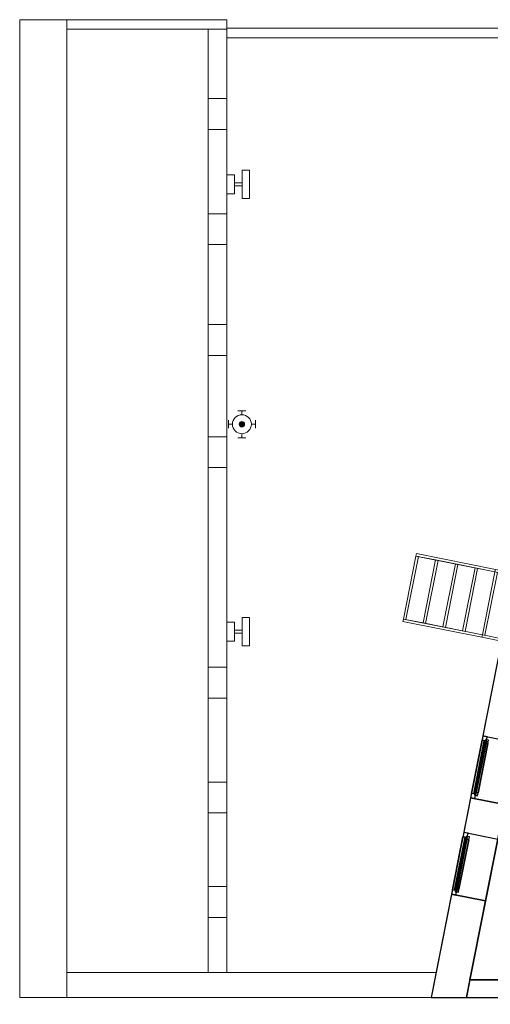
# Model space of a CAD drawing. Header units: metres. Extents: x 391.1 to 427.5, y 12.7 to 28.4.
# Tile 1 of 151: x 391.1 to 398.6, y 12.7 to 28.4. Entities that reach past the tile are written whole.
import ezdxf

# ---------------------------------------------------------------- set-up
doc = ezdxf.new("R2010")
doc.units = ezdxf.units.M
doc.layers.add('01_CARPINTERIA', color=5, linetype='Continuous', lineweight=25, true_color=0x0000ff)
doc.layers.add('01_SUELOS', color=7, linetype='Continuous', lineweight=25, true_color=0x007f00)
for name, color, linetype, lineweight in [('A-DETL-____-MBND', 7, 'Continuous', 18), ('A-GENM-____-OTLN', 7, 'Continuous', 18), ('A-ROOF-____-OTLN', 7, 'Continuous', 25), ('A-WALL-____-MCUT', 7, 'Continuous', 25), ('A-WALL-____-OTLN', 7, 'Continuous', 25), ('S-STRS-____-OTLN', 7, 'Continuous', 18)]:
    doc.layers.add(name, color=color, linetype=linetype, lineweight=lineweight)

# ---------------------------------------------------------------- blocks, each defined once
blk = doc.blocks.new('Family - Envans P1-154547-04_ENLLUMENAT_P1')
at = {"layer": 'A-DETL-____-MBND', "color": 253, "true_color": 0xaaaaaa}
for p, q in [((0, 0.4), (0, 0)), ((0, 0), (0, 0.4)), ((5.861, 0.4), (0, 0.4)), ((0, 0.4), (5.861, 0.4)), ((5.781, 0), (5.861, 0.4)), ((5.861, 0.4), (5.781, 0)), ((0, 0), (5.781, 0)), ((5.781, 0), (0, 0)), ((0, 0), (5.781, 0))]:
    blk.add_line(p, q, dxfattribs=at)
blk = doc.blocks.new('Family - Envans P1-154549-04_ENLLUMENAT_P1')
at = {"layer": 'A-DETL-____-MBND', "color": 253, "true_color": 0xaaaaaa}
for p, q in [((0, 0.15), (0, 0)), ((0, 0), (0, 0.15)), ((2.54, 0.15), (0, 0.15)), ((0, 0.15), (2.54, 0.15)), ((0, 0), (2.54, 0)), ((2.54, 0), (0, 0)), ((0, 0), (2.54, 0)), ((2.54, 0), (2.54, 0.15)), ((2.54, 0.15), (2.54, 0))]:
    blk.add_line(p, q, dxfattribs=at)
blk = doc.blocks.new('Forma directa - LONDR55-XX_ZZ-ARQ-CAA-M3D-Londres55-154575-04_ENLLUMENAT_P1')
at = {"layer": '01_CARPINTERIA', "color": 161, "true_color": 0xaaaaff}
for p, q in [((0.07, 0.07), (0, 0.07)), ((0, 0.07), (0, 0)), ((0.07, 0.07), (0, 0.07)), ((0, 0.07), (0, 0)), ((0, 0), (0.07, 0)), ((0, 0), (0.07, 0)), ((0.1, 0.1), (0.05, 0.1)), ((0.05, 0.1), (0.05, 0.05)), ((0.1, 0.1), (0.05, 0.1)), ((0.05, 0.1), (0.05, 0.05)), ((0.05, 0.05), (0.1, 0.05)), ((0.05, 0.05), (0.1, 0.05)), ((0.07, 0), (0.07, 0.07)), ((0.07, 0.07), (0.07, 0)), ((0.07, 0.07), (0.93, 0.07)), ((0.93, 0.07), (0.07, 0.07)), ((0.07, 0.07), (0.07, 0)), ((0.07, 0), (0.07, 0.07)), ((0.93, 0.035), (0.07, 0.035)), ((0.07, 0.035), (0.93, 0.035)), ((0.07, 0), (0.93, 0)), ((0.93, 0), (0.07, 0)), ((0.1, 0.05), (0.1, 0.1)), ((0.1, 0.1), (0.1, 0.05)), ((0.1, 0.1), (0.9, 0.1)), ((0.9, 0.1), (0.1, 0.1)), ((0.1, 0.1), (0.1, 0.05)), ((0.1, 0.05), (0.1, 0.1)), ((0.9, 0.075), (0.1, 0.075)), ((0.9, 0.075), (0.1, 0.075)), ((0.1, 0.05), (0.9, 0.05)), ((0.9, 0.05), (0.1, 0.05)), ((0.9, 0.1), (0.9, 0.05)), ((0.9, 0.1), (0.9, 0.05)), ((0.95, 0.1), (0.9, 0.1)), ((0.9, 0.1), (0.9, 0.05)), ((0.95, 0.1), (0.9, 0.1)), ((0.9, 0.1), (0.9, 0.05)), ((0.9, 0.05), (0.95, 0.05)), ((0.9, 0.05), (0.95, 0.05)), ((1, 0.07), (0.93, 0.07)), ((0.93, 0.07), (0.93, 0)), ((1, 0.07), (0.93, 0.07)), ((0.93, 0.07), (0.93, 0)), ((0.93, 0.07), (0.93, 0)), ((0.93, 0.07), (0.93, 0)), ((0.93, 0), (1, 0)), ((0.93, 0), (1, 0)), ((0.95, 0.05), (0.95, 0.1)), ((0.95, 0.1), (0.95, 0.05)), ((1, 0), (1, 0.07)), ((1, 0.07), (1, 0))]:
    blk.add_line(p, q, dxfattribs=at)
blk = doc.blocks.new('Forma directa - Finestra P1-154579-04_ENLLUMENAT_P1')
at = {"xscale": 1.0000000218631, "yscale": 1.0000000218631, "zscale": 1.0000000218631}
blk.add_blockref('Forma directa - LONDR55-XX_ZZ-ARQ-CAA-M3D-Londres55-154575-04_ENLLUMENAT_P1', (0, 0), dxfattribs=at)
blk = doc.blocks.new('Family - Envans P1-154774-04_ENLLUMENAT_P1')
at = {"layer": 'A-DETL-____-MBND', "color": 253, "true_color": 0xaaaaaa}
for p, q in [((0, 0.75), (0, 0)), ((0, 0), (0, 0.75)), ((15.523, 0.75), (0, 0.75)), ((0, 0.75), (15.523, 0.75)), ((15.523, 0), (15.523, 0.75)), ((15.523, 0.75), (15.523, 0)), ((0, 0), (15.523, 0)), ((15.523, 0), (0, 0)), ((0, 0), (15.523, 0))]:
    blk.add_line(p, q, dxfattribs=at)
blk = doc.blocks.new('Family - Façana nord-oest P1-154876-04_ENLLUMENAT_P1')
at = {"layer": 'A-WALL-____-MCUT', "color": 253, "true_color": 0xaaaaaa}
for p, q in [((1.586, 0.55), (0, 0.55)), ((0, 0.55), (0, 0)), ((1.586, 0), (1.586, 0.55)), ((2.586, 0.55), (2.586, 0)), ((3.146, 0.55), (2.586, 0.55)), ((3.146, 0), (3.146, 0.55)), ((4.146, 0.55), (4.146, 0)), ((5.711, 0.55), (4.146, 0.55)), ((5.82, 0), (5.711, 0.55)), ((0, 0), (1.586, 0)), ((2.586, 0), (3.146, 0)), ((4.146, 0), (5.82, 0))]:
    blk.add_line(p, q, dxfattribs=at)
at = {"layer": 'A-WALL-____-OTLN', "color": 253, "true_color": 0xaaaaaa}
for p, q in [((5.711, 0.55), (0, 0.55)), ((0, 0.55), (0, 0)), ((1.586, 0), (1.586, 0.55)), ((2.586, 0.55), (1.586, 0.55)), ((2.586, 0), (2.586, 0.55)), ((3.146, 0), (3.146, 0.55)), ((4.146, 0.55), (3.146, 0.55)), ((4.146, 0), (4.146, 0.55)), ((5.82, 0), (5.711, 0.55)), ((0, 0), (5.82, 0)), ((1.586, 0), (2.586, 0)), ((3.146, 0), (4.146, 0))]:
    blk.add_line(p, q, dxfattribs=at)
at = {"layer": 'A-WALL-____-OTLN', "color": 253, "lineweight": 18, "true_color": 0xaaaaaa}
blk.add_line((0, 0), (5.82, 0), dxfattribs=at)
blk = doc.blocks.new('Family - Vano de Finestra P1-154878-04_ENLLUMENAT_P1')
at = {"layer": 'A-GENM-____-OTLN', "color": 253, "true_color": 0xaaaaaa}
for p, q in [((398.201, 15.463), (398.006, 14.482)), ((398.006, 14.482), (398.201, 15.463)), ((398.74, 15.356), (398.201, 15.463)), ((398.74, 15.356), (398.201, 15.463)), ((398.546, 14.375), (398.74, 15.356)), ((398.74, 15.356), (398.546, 14.375)), ((398.006, 14.482), (398.546, 14.375)), ((398.546, 14.375), (398.006, 14.482))]:
    blk.add_line(p, q, dxfattribs=at)
blk = doc.blocks.new('Family - Vano de Finestra P1-154880-04_ENLLUMENAT_P1')
at = {"layer": 'A-GENM-____-OTLN', "color": 253, "true_color": 0xaaaaaa}
for p, q in [((398.504, 16.994), (398.309, 16.013)), ((398.309, 16.013), (398.504, 16.994)), ((399.043, 16.887), (398.504, 16.994)), ((399.043, 16.887), (398.504, 16.994)), ((398.849, 15.906), (399.043, 16.887)), ((399.043, 16.887), (398.849, 15.906)), ((398.309, 16.013), (398.849, 15.906)), ((398.849, 15.906), (398.309, 16.013))]:
    blk.add_line(p, q, dxfattribs=at)
blk = doc.blocks.new('Family - Envans P1-154906-04_ENLLUMENAT_P1')
at = {"layer": 'A-DETL-____-MBND', "color": 253, "true_color": 0xaaaaaa}
for p, q in [((0, 0.3), (0, 0)), ((0, 0), (0, 0.3)), ((14.973, 0.3), (0, 0.3)), ((0, 0.3), (14.973, 0.3)), ((1.101, 0), (1.101, 0.3)), ((1.101, 0.3), (1.591, 0.3)), ((1.101, 0), (1.101, 0.3)), ((1.591, 0.3), (1.101, 0.3)), ((1.591, 0.3), (1.591, 0)), ((1.591, 0), (1.591, 0.3)), ((2.931, 0), (2.931, 0.3)), ((2.931, 0.3), (3.421, 0.3)), ((2.931, 0), (2.931, 0.3)), ((3.421, 0.3), (2.931, 0.3)), ((3.421, 0.3), (3.421, 0)), ((3.421, 0), (3.421, 0.3)), ((4.691, 0), (4.691, 0.3)), ((4.691, 0.3), (5.181, 0.3)), ((4.691, 0), (4.691, 0.3)), ((5.181, 0.3), (4.691, 0.3)), ((5.181, 0.3), (5.181, 0)), ((5.181, 0), (5.181, 0.3)), ((6.471, 0), (6.471, 0.3)), ((6.471, 0.3), (6.961, 0.3)), ((6.471, 0), (6.471, 0.3)), ((6.961, 0.3), (6.471, 0.3)), ((6.961, 0.3), (6.961, 0)), ((6.961, 0), (6.961, 0.3)), ((10.131, 0), (10.131, 0.3)), ((10.131, 0.3), (10.621, 0.3)), ((10.131, 0), (10.131, 0.3)), ((10.621, 0.3), (10.131, 0.3)), ((10.621, 0.3), (10.621, 0)), ((10.621, 0), (10.621, 0.3)), ((11.952, 0), (11.952, 0.3)), ((11.952, 0.3), (12.442, 0.3)), ((11.952, 0), (11.952, 0.3)), ((12.442, 0.3), (11.952, 0.3)), ((12.442, 0.3), (12.442, 0)), ((12.442, 0), (12.442, 0.3)), ((13.612, 0), (13.612, 0.3)), ((13.612, 0.3), (14.102, 0.3)), ((13.612, 0), (13.612, 0.3)), ((14.102, 0.3), (13.612, 0.3)), ((14.102, 0.3), (14.102, 0)), ((14.102, 0), (14.102, 0.3)), ((14.973, 0), (14.973, 0.3)), ((14.973, 0.3), (14.973, 0)), ((0, 0), (14.973, 0)), ((14.973, 0), (0, 0)), ((0, 0), (14.973, 0)), ((1.591, 0), (1.101, 0)), ((1.101, 0), (1.591, 0)), ((3.421, 0), (2.931, 0)), ((2.931, 0), (3.421, 0)), ((5.181, 0), (4.691, 0)), ((4.691, 0), (5.181, 0)), ((6.961, 0), (6.471, 0)), ((6.471, 0), (6.961, 0)), ((10.621, 0), (10.131, 0)), ((10.131, 0), (10.621, 0)), ((12.442, 0), (11.952, 0)), ((11.952, 0), (12.442, 0)), ((14.102, 0), (13.612, 0)), ((13.612, 0), (14.102, 0))]:
    blk.add_line(p, q, dxfattribs=at)
blk = doc.blocks.new('Forma directa - Finestra P1-154938-04_ENLLUMENAT_P1')
at = {"xscale": 1.000000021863, "yscale": 1.000000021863, "zscale": 1.000000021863}
blk.add_blockref('Forma directa - LONDR55-XX_ZZ-ARQ-CAA-M3D-Londres55-154575-04_ENLLUMENAT_P1', (0, 0), dxfattribs=at)
blk = doc.blocks.new('Family - LONDR55-XX_ZZ-ARQ-CAA-M3D-Londres55-155045-04_ENLLUMENAT_P1')
at = {"layer": '01_SUELOS', "color": 9, "true_color": 0xaad4aa}
for p, q in [((2.965, 14.958), (0, 0)), ((0, 0), (2.965, 14.958)), ((0, 0), (25.418, 0)), ((25.418, 0), (0, 0))]:
    blk.add_line(p, q, dxfattribs=at)
blk = doc.blocks.new('Family - Cobertura de vidres P1-155127-04_ENLLUMENAT_P1')
at = {"layer": 'A-DETL-____-MBND', "color": 253, "true_color": 0xaaaaaa}
for p, q in [((0, 14.973), (0, 0)), ((0, 0), (0, 14.973)), ((2.54, 14.973), (0, 14.973)), ((0, 14.973), (2.54, 14.973)), ((2.54, 0), (2.54, 14.973)), ((2.54, 14.973), (2.54, 0)), ((0, 0), (2.54, 0)), ((2.54, 0), (0, 0))]:
    blk.add_line(p, q, dxfattribs=at)
blk = doc.blocks.new('Family - Mur P1-155141-04_ENLLUMENAT_P1')
at = {"layer": 'A-WALL-____-MCUT', "color": 253, "true_color": 0xaaaaaa}
for p, q in [((0.055, 0.28), (0, 0)), ((25.474, 0.28), (0.055, 0.28)), ((0, 0), (25.416, 0))]:
    blk.add_line(p, q, dxfattribs=at)
at = {"layer": 'A-WALL-____-OTLN', "color": 253, "true_color": 0xaaaaaa}
for p, q in [((0.055, 0.28), (0, 0)), ((25.474, 0.28), (0.055, 0.28)), ((0, 0), (25.416, 0))]:
    blk.add_line(p, q, dxfattribs=at)
at = {"layer": 'A-WALL-____-OTLN', "color": 253, "lineweight": 18, "true_color": 0xaaaaaa}
blk.add_line((0, 0), (25.416, 0), dxfattribs=at)
blk = doc.blocks.new('Family - Envans P1-155215-04_ENLLUMENAT_P1')
at = {"layer": 'A-DETL-____-MBND', "color": 253, "true_color": 0xaaaaaa}
for p, q in [((0.03, 0.15), (0, 0)), ((0, 0), (0.03, 0.15)), ((0, 0), (6.29, 0)), ((6.29, 0), (0, 0)), ((0, 0), (6.29, 0)), ((6.29, 0.15), (0.03, 0.15)), ((0.03, 0.15), (6.29, 0.15)), ((6.29, 0), (6.29, 0.15)), ((6.29, 0.15), (6.29, 0))]:
    blk.add_line(p, q, dxfattribs=at)
blk = doc.blocks.new('Family - Peldaño final-155262-04_ENLLUMENAT_P1')
at = {"layer": 'S-STRS-____-OTLN', "color": 253, "true_color": 0xaaaaaa}
for p, q in [((0.207, 1.352), (0.008, 0.352)), ((0.008, 0.352), (0.207, 1.352)), ((0.207, 1.352), (0.008, 0.352)), ((0.008, 0.352), (0.207, 1.352)), ((0.047, 0.344), (0.247, 1.345)), ((0.247, 1.345), (0.047, 0.344)), ((0.215, 1.392), (0.207, 1.352)), ((0.207, 1.352), (0.215, 1.392)), ((0.207, 1.352), (1.463, 1.102)), ((0.207, 1.352), (1.463, 1.102)), ((0.521, 1.29), (0.207, 1.352)), ((0.207, 1.352), (0.521, 1.29)), ((0.247, 1.345), (0.207, 1.352)), ((0.207, 1.352), (0.247, 1.345)), ((1.47, 1.141), (0.215, 1.392)), ((0.215, 1.392), (1.47, 1.141)), ((0.521, 1.29), (0.322, 0.29)), ((0.322, 0.29), (0.521, 1.29)), ((0.521, 1.29), (0.322, 0.29)), ((0.322, 0.29), (0.521, 1.29)), ((0.322, 0.29), (0.521, 1.29)), ((0.521, 1.29), (0.322, 0.29)), ((0.361, 0.282), (0.56, 1.282)), ((0.56, 1.282), (0.361, 0.282)), ((0.835, 1.227), (0.521, 1.29)), ((0.521, 1.29), (0.835, 1.227)), ((0.56, 1.282), (0.521, 1.29)), ((0.521, 1.29), (0.56, 1.282)), ((0.835, 1.227), (0.635, 0.227)), ((0.635, 0.227), (0.835, 1.227)), ((0.835, 1.227), (0.635, 0.227)), ((0.635, 0.227), (0.835, 1.227)), ((0.635, 0.227), (0.835, 1.227)), ((0.835, 1.227), (0.635, 0.227)), ((0.675, 0.219), (0.874, 1.219)), ((0.874, 1.219), (0.675, 0.219)), ((1.149, 1.165), (0.835, 1.227)), ((0.835, 1.227), (1.149, 1.165)), ((0.874, 1.219), (0.835, 1.227)), ((0.835, 1.227), (0.874, 1.219)), ((0.949, 0.164), (1.149, 1.165)), ((1.149, 1.165), (0.949, 0.164)), ((1.149, 1.165), (0.949, 0.164)), ((0.949, 0.164), (1.149, 1.165)), ((1.149, 1.165), (0.949, 0.164)), ((0.949, 0.164), (1.149, 1.165)), ((0.989, 0.157), (1.188, 1.157)), ((1.188, 1.157), (0.989, 0.157)), ((1.463, 1.102), (1.149, 1.165)), ((1.149, 1.165), (1.463, 1.102)), ((1.188, 1.157), (1.149, 1.165)), ((1.149, 1.165), (1.188, 1.157)), ((1.463, 1.102), (1.263, 0.102)), ((1.263, 0.102), (1.463, 1.102)), ((1.263, 0.102), (1.463, 1.102)), ((1.463, 1.102), (1.263, 0.102)), ((1.463, 1.102), (1.263, 0.102)), ((1.263, 0.102), (1.463, 1.102)), ((1.302, 0.094), (1.502, 1.094)), ((1.502, 1.094), (1.302, 0.094)), ((1.463, 1.102), (1.47, 1.141)), ((1.47, 1.141), (1.463, 1.102)), ((1.776, 1.04), (1.463, 1.102)), ((1.463, 1.102), (1.776, 1.04)), ((1.502, 1.094), (1.463, 1.102)), ((1.463, 1.102), (1.502, 1.094)), ((1.776, 1.04), (1.463, 1.102)), ((1.463, 1.102), (1.776, 1.04)), ((1.784, 1.079), (1.47, 1.141)), ((1.47, 1.141), (1.784, 1.079)), ((1.577, 0.039), (1.776, 1.04)), ((1.776, 1.04), (1.577, 0.039)), ((1.776, 1.04), (1.784, 1.079)), ((1.784, 1.079), (1.776, 1.04)), ((0.008, 0.352), (0, 0.313)), ((0, 0.313), (0.008, 0.352)), ((0, 0.313), (1.255, 0.063)), ((0, 0.313), (1.255, 0.063)), ((1.263, 0.102), (0.008, 0.352)), ((0.008, 0.352), (1.263, 0.102)), ((0.008, 0.352), (0.322, 0.29)), ((0.322, 0.29), (0.008, 0.352)), ((0.008, 0.352), (0.047, 0.344)), ((0.047, 0.344), (0.008, 0.352)), ((0.322, 0.29), (0.635, 0.227)), ((0.635, 0.227), (0.322, 0.29)), ((0.322, 0.29), (0.361, 0.282)), ((0.361, 0.282), (0.322, 0.29)), ((0.635, 0.227), (0.949, 0.164)), ((0.949, 0.164), (0.635, 0.227)), ((0.635, 0.227), (0.675, 0.219)), ((0.675, 0.219), (0.635, 0.227)), ((0.949, 0.164), (1.263, 0.102)), ((1.263, 0.102), (0.949, 0.164)), ((0.949, 0.164), (0.989, 0.157)), ((0.989, 0.157), (0.949, 0.164)), ((1.255, 0.063), (1.263, 0.102)), ((1.263, 0.102), (1.255, 0.063)), ((1.569, 0), (1.255, 0.063)), ((1.255, 0.063), (1.569, 0)), ((1.263, 0.102), (1.302, 0.094)), ((1.302, 0.094), (1.263, 0.102)), ((1.577, 0.039), (1.263, 0.102)), ((1.263, 0.102), (1.577, 0.039)), ((1.263, 0.102), (1.577, 0.039)), ((1.577, 0.039), (1.263, 0.102)), ((1.569, 0), (1.577, 0.039)), ((1.577, 0.039), (1.569, 0))]:
    blk.add_line(p, q, dxfattribs=at)
blk = doc.blocks.new('LONDR55-XX_ZZ-ARQ-CAA-M3D-Londres55_ifc-1-04_ENLLUMENAT_P1')
at = {"layer": '01_CARPINTERIA', "color": 253, "lineweight": 18, "true_color": 0xaaaaaa}
for name, p, rotation in [('Forma directa - Finestra P1-154938-04_ENLLUMENAT_P1', (398.504, 16.994), 258.7933562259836), ('Forma directa - Finestra P1-154579-04_ENLLUMENAT_P1', (398.201, 15.463), 258.7933562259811)]:
    blk.add_blockref(name, p, dxfattribs=dict(at, rotation=rotation))
at = {"layer": '01_SUELOS', "color": 253, "lineweight": 18, "true_color": 0xaaaaaa}
blk.add_blockref('Family - LONDR55-XX_ZZ-ARQ-CAA-M3D-Londres55-155045-04_ENLLUMENAT_P1', (398.297, 13.121), dxfattribs=at)
at = {"layer": 'A-GENM-____-OTLN', "color": 253, "lineweight": 18, "true_color": 0xaaaaaa}
for name in ['Family - Vano de Finestra P1-154880-04_ENLLUMENAT_P1', 'Family - Vano de Finestra P1-154878-04_ENLLUMENAT_P1']:
    blk.add_blockref(name, (0, 0), dxfattribs=at)
at = {"layer": 'A-ROOF-____-OTLN', "color": 253, "lineweight": 18, "true_color": 0xaaaaaa}
blk.add_blockref('Family - Cobertura de vidres P1-155127-04_ENLLUMENAT_P1', (391.9, 13.241), dxfattribs=at)
at = {"layer": 'A-WALL-____-OTLN', "color": 253, "lineweight": 18, "true_color": 0xaaaaaa}
for name, p, rotation in [('Family - Envans P1-154774-04_ENLLUMENAT_P1', (391.15, 28.364), 270), ('Family - Envans P1-154906-04_ENLLUMENAT_P1', (394.14, 28.214), 270), ('Family - Envans P1-155215-04_ENLLUMENAT_P1', (400.73, 28.228), 180), ('Family - Façana nord-oest P1-154876-04_ENLLUMENAT_P1', (398.812, 18.55), 258.7933562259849)]:
    blk.add_blockref(name, p, dxfattribs=dict(at, rotation=rotation))
for name, p in [('Family - Envans P1-154549-04_ENLLUMENAT_P1', (391.9, 28.214)), ('Family - Envans P1-154547-04_ENLLUMENAT_P1', (391.9, 12.841)), ('Family - Mur P1-155141-04_ENLLUMENAT_P1', (398.242, 12.841))]:
    blk.add_blockref(name, p, dxfattribs=at)
at = {"layer": 'S-STRS-____-OTLN', "color": 253, "lineweight": 18, "true_color": 0xaaaaaa}
blk.add_blockref('Family - Peldaño final-155262-04_ENLLUMENAT_P1', (397.233, 18.497), dxfattribs=at)
blk = doc.blocks.new('ZYR_06_02_03 Aplic Exterior - Aplic Exterior Tipus 01-651217-04_ENLLUMENAT_P1')
at = {"layer": 'A-DETL-____-MBND', "color": 92, "true_color": 0x00c400}
for p, q in [((-0.15, 0), (0.15, 0)), ((-0.15, -0.12), (-0.15, 0)), ((0.15, 0), (0.15, -0.12)), ((0.15, -0.12), (-0.15, -0.12)), ((-0.023, -0.12), (0.023, -0.12)), ((-0.023, -0.24), (-0.023, -0.12)), ((0.023, -0.12), (0.023, -0.24)), ((-0.225, -0.24), (0.225, -0.24)), ((-0.225, -0.36), (-0.225, -0.24)), ((0.023, -0.24), (-0.023, -0.24)), ((0.225, -0.24), (0.225, -0.36)), ((0.225, -0.36), (-0.225, -0.36))]:
    blk.add_line(p, q, dxfattribs=at)
blk = doc.blocks.new('ZYR_06_01 Detector Sostre - 06 Detector Presencia Generic 04-846098-04_ENLLUMENAT_P1')
at = {"layer": 'A-DETL-____-MBND', "true_color": 0x00c400}
blk.add_hatch(color=92, dxfattribs=at).paths.add_polyline_path([(0, -0.043), (0.011, -0.041), (0.021, -0.037), (0.03, -0.03), (0.037, -0.021), (0.041, -0.011), (0.043, 0), (0.041, 0.011), (0.037, 0.021), (0.03, 0.03), (0.021, 0.037), (0.011, 0.041), (0, 0.043), (-0.011, 0.041), (-0.021, 0.037), (-0.03, 0.03), (-0.037, 0.021), (-0.041, 0.011), (-0.043, 0), (-0.041, -0.011), (-0.037, -0.021), (-0.03, -0.03), (-0.021, -0.037), (-0.011, -0.041)])
at = {"layer": 'A-DETL-____-MBND', "color": 92, "true_color": 0x00c400}
for p, q in [((0.064, 0.214), (-0.064, 0.214)), ((0, 0.15), (0, 0.214)), ((-0.214, 0.064), (-0.214, -0.064)), ((0.214, 0.064), (0.214, -0.064)), ((-0.15, 0), (-0.214, 0)), ((0, -0.15), (0, -0.214)), ((0.214, 0), (0.15, 0)), ((0.064, -0.214), (-0.064, -0.214))]:
    blk.add_line(p, q, dxfattribs=at)
for radius in [0.15, 0.0429]:
    blk.add_circle((0, 0), radius, dxfattribs=at)
for start, end in [(360, 180), (180, 360)]:
    blk.add_arc((0, 0), 0.0429, start, end, dxfattribs=at)

msp = doc.modelspace()

# ---------------------------------------------------------------- block references
at = {"lineweight": 5}
msp.add_blockref('LONDR55-XX_ZZ-ARQ-CAA-M3D-Londres55_ifc-1-04_ENLLUMENAT_P1', (0, 0), dxfattribs=at)
at = {"layer": 'A-DETL-____-MBND', "color": 92, "true_color": 0x00c400, "rotation": 89.9999999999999}
for p in [(394.44, 25.749), (394.44, 18.649)]:
    msp.add_blockref('ZYR_06_02_03 Aplic Exterior - Aplic Exterior Tipus 01-651217-04_ENLLUMENAT_P1', p, dxfattribs=at)
at = {"layer": 'A-DETL-____-MBND', "color": 92, "true_color": 0x00c400}
msp.add_blockref('ZYR_06_01 Detector Sostre - 06 Detector Presencia Generic 04-846098-04_ENLLUMENAT_P1', (394.678, 21.942), dxfattribs=at)

doc.saveas('drawing.dxf')
